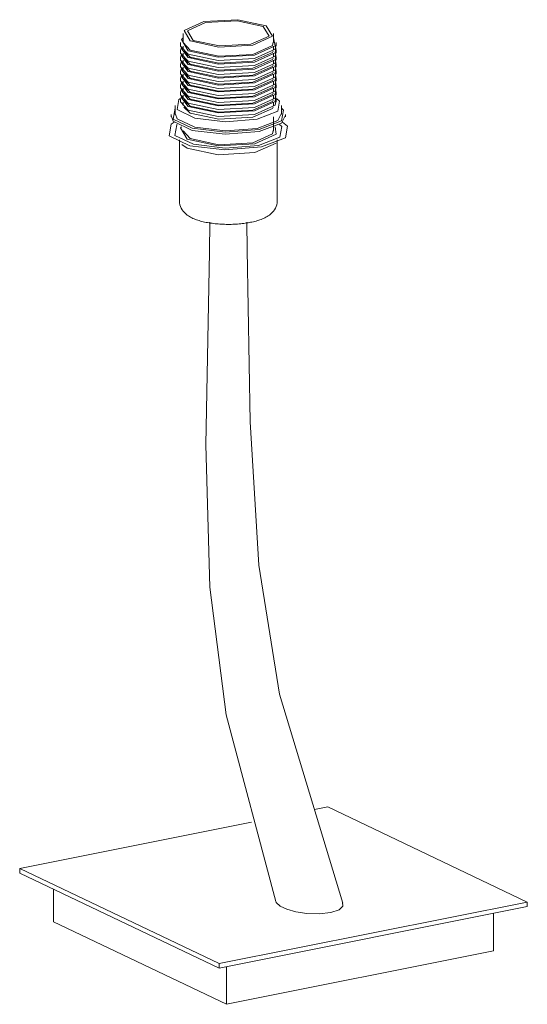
# Model space of a CAD drawing. Header units: millimetres. Extents: x 6294 to 8536, y 761 to 6584.
# Tile 3 of 4: x 7580 to 7788, y 2851 to 3253. Entities that reach past the tile are written whole.
import ezdxf

# ---------------------------------------------------------------- set-up
doc = ezdxf.new("R2010")
doc.units = ezdxf.units.MM
doc.layers.add('E-LITE-EQPM', color=7, linetype='Continuous', lineweight=20)

# ---------------------------------------------------------------- blocks, each defined once
blk = doc.blocks.new('29684 - 29684 REM Matt nickel structure table lamp-426579-Isometrico 2 PDF')
at = {"layer": 'E-LITE-EQPM', "lineweight": 9}
for p, q in [((3760.62, 3247.9), (3760.62, 3244.11)), ((3797.62, 3244.11), (3797.62, 3247.9)), ((3759.53, 3244.11), (3759.53, 3242.66)), ((3759.53, 3241.26), (3759.53, 3239.81)), ((3760.62, 3242.66), (3760.62, 3241.26)), ((3797.62, 3241.26), (3797.62, 3242.66)), ((3798.72, 3242.66), (3798.72, 3244.11)), ((3798.72, 3239.81), (3798.72, 3241.26)), ((3759.53, 3238.41), (3759.53, 3236.95)), ((3760.62, 3239.81), (3760.62, 3238.41)), ((3797.62, 3238.41), (3797.62, 3239.81)), ((3798.72, 3236.95), (3798.72, 3238.41)), ((3759.53, 3235.55), (3759.53, 3234.1)), ((3760.62, 3236.95), (3760.62, 3235.55)), ((3760.62, 3234.1), (3760.62, 3232.7)), ((3797.62, 3235.55), (3797.62, 3236.95)), ((3797.62, 3232.7), (3797.62, 3234.1)), ((3798.72, 3234.1), (3798.72, 3235.55)), ((3759.53, 3232.7), (3759.53, 3231.25)), ((3759.53, 3229.85), (3759.53, 3228.39)), ((3760.62, 3231.25), (3760.62, 3229.85)), ((3797.62, 3229.85), (3797.62, 3231.25)), ((3798.72, 3231.25), (3798.72, 3232.7)), ((3798.72, 3228.39), (3798.72, 3229.85)), ((3759.53, 3226.99), (3759.53, 3225.54)), ((3760.62, 3228.39), (3760.62, 3226.99)), ((3760.62, 3225.54), (3760.62, 3224.14)), ((3797.62, 3226.99), (3797.62, 3228.39)), ((3797.62, 3224.14), (3797.62, 3225.54)), ((3798.72, 3225.54), (3798.72, 3226.99)), ((3759.53, 3224.14), (3759.53, 3222.69)), ((3759.53, 3221.29), (3759.53, 3219.83)), ((3760.62, 3222.69), (3760.62, 3221.29)), ((3797.62, 3221.29), (3797.62, 3222.69)), ((3798.72, 3222.69), (3798.72, 3224.14)), ((3798.72, 3219.83), (3798.72, 3221.29)), ((3757.44, 3218.43), (3757.44, 3214.69)), ((3760.62, 3219.83), (3760.62, 3218.43)), ((3797.62, 3218.43), (3797.62, 3219.83)), ((3800.81, 3214.69), (3800.81, 3218.43)), ((3755.79, 3214.69), (3755.79, 3213.83)), ((3797.62, 3207.95), (3797.62, 3213.83)), ((3802.46, 3213.83), (3802.46, 3214.69)), ((3759.12, 3204.32), (3759.12, 3179.42)), ((3789.99, 3199.13), (3798.68, 3203.02)), ((3799.12, 3179.42), (3799.12, 3204.32)), ((3819.82, 2931.6), (3814.35, 2930.51)), ((3901.3, 2892.68), (3819.82, 2931.6)), ((3788.58, 2925.36), (3693.88, 2906.42)), ((3693.88, 2906.42), (3775.36, 2867.5)), ((3693.88, 2904.52), (3693.88, 2906.42)), ((3693.88, 2904.52), (3775.36, 2865.6)), ((3707.71, 2884.58), (3707.71, 2897.91)), ((3775.36, 2867.5), (3901.3, 2892.68)), ((3901.3, 2890.78), (3901.3, 2892.68)), ((3775.36, 2865.6), (3901.3, 2890.78)), ((3887.47, 2872.67), (3887.47, 2888.01)), ((3778.33, 2850.85), (3707.71, 2884.58)), ((3887.47, 2872.67), (3778.33, 2850.85)), ((3775.36, 2867.5), (3775.36, 2865.6)), ((3778.33, 2866.19), (3778.33, 2850.85))]:
    blk.add_line(p, q, dxfattribs=at)
for points in [[(3789.17, 3243.1, 0), (3797.21, 3246.7, 0), (3794.66, 3251, 0), (3783, 3253.49, 0), (3769.07, 3252.7, 0)], [(3769.07, 3252.7, 0), (3761.03, 3249.1, 0), (3763.59, 3244.79, 0), (3775.25, 3242.31, 0), (3789.17, 3243.1, 0)], [(3769.87, 3252.32, 0), (3762.46, 3249, 0), (3764.82, 3245.04, 0), (3775.55, 3242.75, 0), (3788.38, 3243.48, 0)], [(3788.38, 3243.48, 0), (3795.78, 3246.79, 0), (3793.43, 3250.76, 0), (3782.69, 3253.05, 0), (3769.87, 3252.32, 0)], [(3760.5, 3245.99, 0), (3759.96, 3245.38, 0), (3762.67, 3240.82, 0), (3775.02, 3238.19, 0), (3789.77, 3239.03, 0)], [(3789.77, 3239.03, 0), (3798.29, 3242.84, 0), (3797.64, 3246.09, 0)], [(3759.63, 3242.71, 0), (3762.67, 3239.37, 0), (3775.02, 3236.74, 0), (3789.77, 3237.57, 0)], [(3759.67, 3241.98, 0), (3762.67, 3237.97, 0), (3775.02, 3235.34, 0), (3789.77, 3236.17, 0)], [(3789.17, 3239.31, 0), (3775.25, 3238.52, 0), (3763.59, 3241.01, 0), (3760.72, 3244.15, 0)], [(3797.48, 3244.36, 0), (3797.21, 3242.91, 0), (3789.17, 3239.31, 0)], [(3789.77, 3237.57, 0), (3798.29, 3241.39, 0), (3798.57, 3242.93, 0)], [(3789.77, 3236.17, 0), (3798.29, 3239.99, 0), (3798.57, 3242, 0)], [(3759.63, 3239.85, 0), (3762.67, 3236.52, 0), (3775.02, 3233.88, 0), (3789.77, 3234.72, 0)], [(3759.67, 3239.13, 0), (3762.67, 3235.12, 0), (3775.02, 3232.48, 0), (3789.77, 3233.32, 0)], [(3760.93, 3240.52, 0), (3763.59, 3238.15, 0), (3775.25, 3235.67, 0), (3789.17, 3236.46, 0)], [(3760.93, 3237.67, 0), (3763.59, 3235.3, 0), (3775.25, 3232.81, 0), (3789.17, 3233.6, 0)], [(3789.17, 3236.46, 0), (3797.21, 3240.06, 0), (3797.47, 3240.59, 0)], [(3789.17, 3233.6, 0), (3797.21, 3237.21, 0), (3797.47, 3237.73, 0)], [(3789.77, 3234.72, 0), (3798.29, 3238.54, 0), (3798.57, 3240.07, 0)], [(3789.77, 3233.32, 0), (3798.29, 3237.14, 0), (3798.57, 3239.15, 0)], [(3789.77, 3231.87, 0), (3798.29, 3235.68, 0), (3798.57, 3237.22, 0)], [(3759.63, 3237, 0), (3762.67, 3233.66, 0), (3775.02, 3231.03, 0), (3789.77, 3231.87, 0)], [(3759.63, 3234.15, 0), (3762.67, 3230.81, 0), (3775.02, 3228.18, 0), (3789.77, 3229.01, 0)], [(3759.67, 3236.28, 0), (3762.67, 3232.26, 0), (3775.02, 3229.63, 0), (3789.77, 3230.47, 0)], [(3759.67, 3233.42, 0), (3762.67, 3229.41, 0), (3775.02, 3226.78, 0), (3789.77, 3227.61, 0)], [(3760.93, 3234.81, 0), (3763.59, 3232.45, 0), (3775.25, 3229.96, 0), (3789.17, 3230.75, 0)], [(3789.17, 3230.75, 0), (3797.21, 3234.35, 0), (3797.47, 3234.88, 0)], [(3789.77, 3230.47, 0), (3798.29, 3234.28, 0), (3798.57, 3236.29, 0)], [(3789.77, 3229.01, 0), (3798.29, 3232.83, 0), (3798.57, 3234.37, 0)], [(3789.77, 3227.61, 0), (3798.29, 3231.43, 0), (3798.57, 3233.44, 0)], [(3759.63, 3231.29, 0), (3762.67, 3227.96, 0), (3775.02, 3225.32, 0), (3789.77, 3226.16, 0)], [(3759.67, 3230.57, 0), (3762.67, 3226.56, 0), (3775.02, 3223.92, 0), (3789.77, 3224.76, 0)], [(3760.93, 3231.96, 0), (3763.59, 3229.59, 0), (3775.25, 3227.11, 0), (3789.17, 3227.9, 0)], [(3789.17, 3227.9, 0), (3797.21, 3231.5, 0), (3797.47, 3232.03, 0)], [(3789.17, 3225.05, 0), (3797.21, 3228.65, 0), (3797.47, 3229.17, 0)], [(3789.77, 3226.16, 0), (3798.29, 3229.98, 0), (3798.57, 3231.51, 0)], [(3789.77, 3224.76, 0), (3798.29, 3228.58, 0), (3798.57, 3230.59, 0)], [(3759.63, 3228.44, 0), (3762.67, 3225.1, 0), (3775.02, 3222.47, 0), (3789.77, 3223.31, 0)], [(3759.63, 3225.59, 0), (3762.67, 3222.25, 0), (3775.02, 3219.62, 0), (3789.77, 3220.45, 0)], [(3759.67, 3227.72, 0), (3762.67, 3223.7, 0), (3775.02, 3221.07, 0), (3789.77, 3221.91, 0)], [(3760.93, 3229.11, 0), (3763.59, 3226.74, 0), (3775.25, 3224.26, 0), (3789.17, 3225.05, 0)], [(3760.93, 3226.25, 0), (3763.59, 3223.89, 0), (3775.25, 3221.4, 0), (3789.17, 3222.19, 0)], [(3789.17, 3222.19, 0), (3797.21, 3225.79, 0), (3797.47, 3226.32, 0)], [(3789.77, 3223.31, 0), (3798.29, 3227.12, 0), (3798.57, 3228.66, 0)], [(3789.77, 3221.91, 0), (3798.29, 3225.72, 0), (3798.57, 3227.73, 0)], [(3789.77, 3220.45, 0), (3798.29, 3224.27, 0), (3798.57, 3225.81, 0)], [(3759.54, 3221.31, 0), (3758.89, 3220.85, 0), (3758.17, 3216.71, 0), (3765.45, 3213.23, 0), (3777.95, 3211.74, 0), (3790.9, 3212.81, 0)], [(3759.63, 3222.77, 0), (3762.67, 3219.4, 0), (3775.02, 3216.76, 0), (3789.77, 3217.6, 0)], [(3759.67, 3224.86, 0), (3762.67, 3220.85, 0), (3775.02, 3218.22, 0), (3789.77, 3219.05, 0)], [(3759.67, 3222.01, 0), (3762.67, 3218, 0), (3775.02, 3215.36, 0), (3789.77, 3216.2, 0)], [(3760.93, 3223.4, 0), (3763.59, 3221.03, 0), (3775.25, 3218.55, 0), (3789.17, 3219.34, 0)], [(3789.17, 3219.34, 0), (3797.21, 3222.94, 0), (3797.47, 3223.47, 0)], [(3789.77, 3219.05, 0), (3798.29, 3222.87, 0), (3798.57, 3224.88, 0)], [(3789.77, 3217.6, 0), (3798.29, 3221.42, 0), (3798.57, 3222.95, 0)], [(3789.77, 3216.2, 0), (3798.29, 3220.02, 0), (3798.57, 3222.03, 0)], [(3790.9, 3212.81, 0), (3799.36, 3216.02, 0), (3800.08, 3220.16, 0), (3798.75, 3221.28, 0)], [(3757.44, 3217.35, 0), (3757.35, 3217.28, 0), (3756.57, 3212.83, 0), (3764.41, 3209.09, 0), (3777.86, 3207.49, 0), (3791.8, 3208.63, 0)], [(3759.63, 3219.88, 0), (3762.67, 3216.54, 0), (3775.02, 3213.91, 0), (3789.77, 3214.75, 0)], [(3760.93, 3220.55, 0), (3763.59, 3218.18, 0), (3775.25, 3215.7, 0), (3789.17, 3216.49, 0)], [(3760.93, 3217.7, 0), (3763.59, 3215.33, 0), (3775.25, 3212.84, 0), (3789.17, 3213.63, 0)], [(3789.17, 3216.49, 0), (3797.21, 3220.09, 0), (3797.47, 3220.61, 0)], [(3789.17, 3213.63, 0), (3797.21, 3217.23, 0), (3797.47, 3217.76, 0)], [(3789.77, 3214.75, 0), (3798.29, 3218.56, 0), (3798.57, 3220.1, 0)], [(3791.8, 3208.63, 0), (3800.89, 3212.09, 0), (3801.67, 3216.54, 0), (3800.9, 3217.28, 0)], [(3755.87, 3213.94, 0), (3756.57, 3211.98, 0), (3764.41, 3208.23, 0), (3777.86, 3206.63, 0), (3791.8, 3207.78, 0)], [(3757.51, 3214.79, 0), (3758.17, 3212.96, 0), (3765.45, 3209.49, 0), (3777.95, 3207.99, 0), (3790.9, 3209.06, 0)], [(3790.9, 3209.06, 0), (3799.36, 3212.27, 0), (3800.72, 3215.05, 0)], [(3791.8, 3207.78, 0), (3800.89, 3211.23, 0), (3802.36, 3214.22, 0)], [(3757, 3211.55, 0), (3755.8, 3210.74, 0), (3754.96, 3205.97, 0), (3763.36, 3201.96, 0), (3777.77, 3200.24, 0), (3792.7, 3201.47, 0)], [(3758.22, 3210.61, 0), (3758.04, 3210.47, 0), (3757.29, 3206.16, 0), (3764.87, 3202.53, 0), (3777.9, 3200.98, 0), (3791.4, 3202.09, 0)], [(3759.96, 3209.73, 0), (3759.57, 3209.25, 0), (3762.33, 3204.6, 0), (3774.93, 3201.91, 0), (3789.99, 3202.76, 0)], [(3789.99, 3202.76, 0), (3798.68, 3206.66, 0), (3798.28, 3209.73, 0)], [(3791.4, 3202.09, 0), (3800.21, 3205.44, 0), (3800.96, 3209.75, 0), (3799.99, 3210.61, 0)], [(3792.7, 3201.47, 0), (3802.45, 3205.17, 0), (3803.28, 3209.94, 0), (3801.22, 3211.57, 0)], [(3760.72, 3208, 0), (3763.59, 3204.85, 0), (3775.25, 3202.36, 0), (3789.17, 3203.15, 0)], [(3789.17, 3203.15, 0), (3797.21, 3206.76, 0), (3797.48, 3208.21, 0)], [(3760.09, 3202.42, 0), (3762.33, 3200.96, 0), (3774.93, 3198.27, 0), (3789.99, 3199.13, 0)], [(3759.12, 3179.42, 0), (3759.18, 3178.59, 0), (3759.33, 3177.8, 0), (3759.57, 3177.05, 0), (3759.88, 3176.37, 0), (3760.24, 3175.76, 0), (3760.63, 3175.22, 0), (3761.05, 3174.74, 0), (3761.47, 3174.31, 0), (3761.91, 3173.92, 0), (3762.36, 3173.58, 0), (3762.81, 3173.27, 0), (3763.27, 3172.98, 0), (3763.73, 3172.72, 0), (3764.2, 3172.48, 0), (3764.69, 3172.25, 0), (3765.18, 3172.04, 0), (3765.67, 3171.84, 0), (3766.18, 3171.65, 0), (3766.7, 3171.47, 0), (3767.24, 3171.31, 0), (3767.78, 3171.15, 0), (3768.33, 3171.01, 0), (3768.89, 3170.87, 0), (3769.46, 3170.74, 0), (3770.05, 3170.62, 0), (3770.64, 3170.5, 0), (3771.24, 3170.4, 0), (3771.85, 3170.3, 0), (3772.47, 3170.22, 0), (3773.09, 3170.14, 0), (3773.72, 3170.07, 0), (3774.36, 3170, 0), (3775.01, 3169.95, 0), (3775.66, 3169.9, 0), (3776.31, 3169.86, 0), (3776.96, 3169.83, 0), (3777.62, 3169.81, 0), (3778.28, 3169.79, 0), (3778.94, 3169.79, 0), (3779.61, 3169.79, 0), (3780.27, 3169.8, 0), (3780.93, 3169.82, 0), (3781.59, 3169.84, 0), (3782.24, 3169.88, 0), (3782.89, 3169.92, 0), (3783.54, 3169.97, 0), (3784.18, 3170.03, 0), (3784.81, 3170.1, 0), (3785.44, 3170.17, 0), (3786.07, 3170.26, 0), (3786.68, 3170.35, 0), (3787.29, 3170.45, 0), (3787.88, 3170.56, 0), (3788.25, 3170.63, 0)], [(3799.12, 3179.42, 0), (3799.07, 3178.59, 0), (3798.92, 3177.8, 0), (3798.67, 3177.05, 0), (3798.36, 3176.37, 0), (3798.01, 3175.76, 0), (3797.61, 3175.22, 0), (3797.2, 3174.74, 0), (3796.77, 3174.31, 0), (3796.33, 3173.92, 0), (3795.89, 3173.58, 0), (3795.44, 3173.27, 0), (3794.98, 3172.98, 0), (3794.52, 3172.72, 0), (3794.04, 3172.48, 0), (3793.56, 3172.25, 0), (3793.07, 3172.04, 0), (3792.57, 3171.84, 0), (3792.06, 3171.65, 0), (3791.54, 3171.47, 0), (3791.01, 3171.31, 0), (3790.47, 3171.15, 0), (3789.92, 3171.01, 0), (3789.36, 3170.87, 0), (3788.78, 3170.74, 0), (3788.25, 3170.63, 0)], [(3798.54, 2892.92, 0), (3778.23, 2969.26, 0), (3771.58, 3021.43, 0), (3769.9, 3079.58, 0), (3771.45, 3158.62, 0), (3771.58, 3170.66, 0)], [(3825.98, 2892.2, 0), (3800.02, 2977.72, 0), (3791.64, 3030.37, 0), (3788, 3089.09, 0), (3786.89, 3159.37, 0), (3786.7, 3170.7, 0)], [(3820.96, 2888.39, 0), (3816.24, 2887.89, 0), (3811.26, 2888.04, 0), (3806.74, 2888.71, 0), (3803.02, 2889.75, 0), (3800.28, 2891.05, 0), (3798.72, 2892.53, 0), (3798.5, 2893.06, 0)], [(3825.83, 2892.53, 0), (3825.96, 2890.98, 0), (3824.38, 2889.51, 0), (3820.96, 2888.39, 0)]]:
    blk.add_polyline3d(points, dxfattribs=at)

msp = doc.modelspace()

# ---------------------------------------------------------------- block references
at = {"layer": 'E-LITE-EQPM', "lineweight": 9}
msp.add_blockref('29684 - 29684 REM Matt nickel structure table lamp-426579-Isometrico 2 PDF', (3886.49, 0), dxfattribs=at)

doc.saveas('drawing.dxf')
